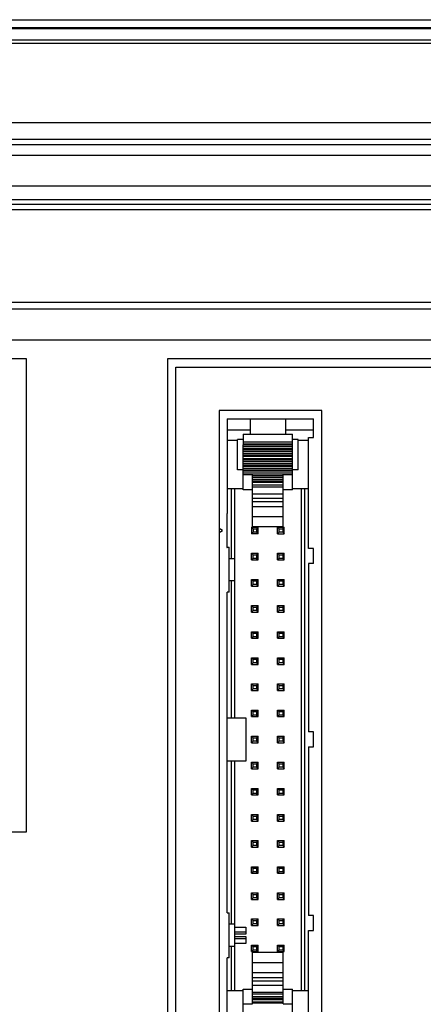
# Model space of a CAD drawing. Extents: x 0 to 750, y 0 to 420.
# Tile 29 of 45: x 389 to 409, y 228 to 276. Entities that reach past the tile are written whole.
import ezdxf

# ---------------------------------------------------------------- set-up
doc = ezdxf.new("R2010")
doc.units = 0
doc.header["$LTSCALE"] = 41.25
doc.layers.get('0').update_dxf_attribs({"linetype": 'CONTINUOUS'})

msp = doc.modelspace()

# ---------------------------------------------------------------- linework, layer by layer
at = {"color": 7, "linetype": 'CONTINUOUS'}
for p, q in [((315.486, 275.65), (455.493, 275.65)), ((455.59, 275.25), (315.39, 275.25)), ((455.59, 275.21), (315.39, 275.21)), ((454.99, 274.65), (315.99, 274.65)), ((454.49, 274.492), (316.49, 274.492)), ((387.39, 270.65), (452.99, 270.65)), ((388.365, 266.9), (439.992, 266.9)), ((429.103, 266.655), (336.877, 266.655)), ((429.103, 266.397), (336.877, 266.397)), ((431.122, 261.9), (334.857, 261.9)), ((428.487, 261.566), (337.491, 261.566)), ((427.04, 260.067), (338.94, 260.067)), ((389.74, 259.15), (351.24, 259.15)), ((389.74, 236.15), (389.74, 259.15)), ((396.615, 259.15), (396.615, 221.15)), ((418.115, 259.15), (396.615, 259.15)), ((397.015, 221.55), (397.015, 258.75)), ((397.015, 258.75), (417.715, 258.75)), ((399.115, 256.65), (399.115, 224.65)), ((404.115, 256.65), (399.115, 256.65)), ((404.115, 224.65), (404.115, 256.65)), ((399.515, 256.24), (399.515, 251.639)), ((399.515, 256.24), (403.715, 256.24)), ((400.64, 255.495), (400.64, 256.24)), ((402.34, 256.24), (402.34, 255.495)), ((403.715, 255.34), (403.715, 256.24)), ((400.64, 255.693), (399.515, 255.693)), ((403.715, 255.693), (402.34, 255.693)), ((400.015, 253.76), (400.015, 255.24)), ((400.29, 255.24), (400.015, 255.24)), ((400.29, 255.495), (400.29, 254.977)), ((400.29, 255.495), (402.69, 255.495)), ((402.69, 252.794), (402.69, 255.495)), ((402.965, 255.24), (402.69, 255.24)), ((402.965, 253.76), (402.965, 255.24)), ((403.465, 249.937), (403.465, 255.34)), ((403.465, 255.34), (403.715, 255.34)), ((399.515, 255.201), (400.015, 255.201)), ((402.69, 255.101), (400.29, 255.101)), ((402.69, 255.009), (400.29, 255.009)), ((402.69, 254.977), (400.29, 254.977)), ((400.29, 252.794), (400.29, 254.974)), ((402.69, 254.902), (400.29, 254.902)), ((402.69, 254.802), (400.29, 254.802)), ((402.69, 254.727), (400.29, 254.727)), ((402.965, 255.201), (403.465, 255.201)), ((402.69, 254.652), (400.29, 254.652)), ((402.69, 254.552), (400.29, 254.552)), ((402.69, 254.477), (400.29, 254.477)), ((402.69, 254.402), (400.29, 254.402)), ((402.69, 254.302), (400.29, 254.302)), ((402.69, 254.227), (400.29, 254.227)), ((402.69, 254.152), (400.29, 254.152)), ((402.69, 254.052), (400.29, 254.052)), ((402.69, 253.977), (400.29, 253.977)), ((402.69, 253.902), (400.29, 253.902)), ((402.69, 253.802), (400.29, 253.802)), ((400.29, 253.76), (400.015, 253.76)), ((402.69, 253.727), (400.29, 253.727)), ((402.69, 253.652), (400.29, 253.652)), ((402.69, 253.552), (400.29, 253.552)), ((400.74, 253.509), (400.29, 253.509)), ((400.74, 251), (400.74, 253.509)), ((400.74, 253.477), (402.24, 253.477)), ((400.74, 253.402), (402.24, 253.402)), ((400.74, 253.302), (402.24, 253.302)), ((402.24, 251), (402.24, 253.509)), ((402.69, 253.509), (402.24, 253.509)), ((402.965, 253.76), (402.69, 253.76)), ((399.515, 252.86), (400.29, 252.86)), ((399.715, 249.455), (399.715, 252.86)), ((399.865, 252.86), (399.865, 241.7)), ((400.74, 253.227), (402.24, 253.227)), ((400.74, 253.152), (402.24, 253.152)), ((400.74, 253.024), (402.24, 253.024)), ((400.74, 252.938), (402.24, 252.938)), ((402.69, 252.86), (403.465, 252.86)), ((403.115, 252.86), (403.115, 228.44)), ((403.265, 252.86), (403.265, 228.44)), ((400.74, 252.794), (400.29, 252.794)), ((400.74, 252.596), (402.24, 252.596)), ((400.74, 252.39), (402.24, 252.39)), ((402.69, 252.794), (402.24, 252.794)), ((400.74, 252.223), (402.24, 252.223)), ((400.74, 251.984), (402.24, 251.984)), ((399.49, 251.639), (399.49, 249.981)), ((399.515, 251.639), (399.49, 251.639)), ((400.74, 251.491), (402.24, 251.491)), ((400.695, 250.97), (400.695, 250.65)), ((400.695, 250.97), (401.015, 250.97)), ((400.695, 250.97), (400.77, 250.895)), ((400.74, 251), (402.24, 251)), ((400.94, 250.895), (401.015, 250.97)), ((401.015, 250.65), (401.015, 250.97)), ((401.965, 250.65), (401.965, 250.97)), ((401.965, 250.97), (402.285, 250.97)), ((401.965, 250.97), (402.04, 250.895)), ((402.21, 250.895), (402.285, 250.97)), ((402.285, 250.65), (402.285, 250.97)), ((400.77, 250.725), (400.695, 250.65)), ((401.015, 250.65), (400.695, 250.65)), ((400.77, 250.895), (400.77, 250.725)), ((400.77, 250.895), (400.94, 250.895)), ((400.94, 250.725), (400.77, 250.725)), ((400.94, 250.895), (400.94, 250.725)), ((400.94, 250.725), (401.015, 250.65)), ((402.04, 250.725), (401.965, 250.65)), ((401.965, 250.65), (402.285, 250.65)), ((402.04, 250.725), (402.04, 250.895)), ((402.04, 250.895), (402.21, 250.895)), ((402.21, 250.725), (402.04, 250.725)), ((402.21, 250.895), (402.21, 250.725)), ((402.21, 250.725), (402.285, 250.65)), ((399.49, 249.981), (399.515, 249.981)), ((399.515, 249.981), (399.515, 250.005)), ((399.515, 250.005), (399.615, 250.005)), ((399.615, 247.805), (399.615, 250.005)), ((403.715, 249.937), (403.465, 249.937)), ((403.715, 249.212), (403.715, 249.937)), ((400.695, 249.38), (400.695, 249.7)), ((400.695, 249.7), (401.015, 249.7)), ((400.695, 249.7), (400.77, 249.625)), ((400.77, 249.455), (400.77, 249.625)), ((400.77, 249.625), (400.94, 249.625)), ((400.94, 249.625), (401.015, 249.7)), ((400.94, 249.625), (400.94, 249.455)), ((401.015, 249.38), (401.015, 249.7)), ((401.965, 249.38), (401.965, 249.7)), ((401.965, 249.7), (402.285, 249.7)), ((401.965, 249.7), (402.04, 249.625)), ((402.04, 249.455), (402.04, 249.625)), ((402.04, 249.625), (402.21, 249.625)), ((402.21, 249.625), (402.285, 249.7)), ((402.21, 249.625), (402.21, 249.455)), ((402.285, 249.38), (402.285, 249.7)), ((399.615, 249.455), (399.865, 249.455)), ((400.77, 249.455), (400.695, 249.38)), ((400.695, 249.38), (401.015, 249.38)), ((400.94, 249.455), (400.77, 249.455)), ((400.94, 249.455), (401.015, 249.38)), ((402.04, 249.455), (401.965, 249.38)), ((401.965, 249.38), (402.285, 249.38)), ((402.21, 249.455), (402.04, 249.455)), ((402.21, 249.455), (402.285, 249.38)), ((403.465, 249.212), (403.465, 241.012)), ((403.715, 249.212), (403.465, 249.212)), ((399.865, 248.355), (399.615, 248.355)), ((399.715, 241.7), (399.715, 248.355)), ((400.695, 248.11), (400.695, 248.43)), ((400.695, 248.43), (401.015, 248.43)), ((400.695, 248.43), (400.77, 248.355)), ((400.77, 248.185), (400.695, 248.11)), ((400.695, 248.11), (401.015, 248.11)), ((400.77, 248.185), (400.77, 248.355)), ((400.77, 248.355), (400.94, 248.355)), ((400.94, 248.185), (400.77, 248.185)), ((400.94, 248.355), (401.015, 248.43)), ((400.94, 248.355), (400.94, 248.185)), ((400.94, 248.185), (401.015, 248.11)), ((401.015, 248.11), (401.015, 248.43)), ((401.965, 248.11), (401.965, 248.43)), ((401.965, 248.43), (402.285, 248.43)), ((401.965, 248.43), (402.04, 248.355)), ((402.04, 248.185), (401.965, 248.11)), ((401.965, 248.11), (402.285, 248.11)), ((402.04, 248.185), (402.04, 248.355)), ((402.04, 248.355), (402.21, 248.355)), ((402.21, 248.185), (402.04, 248.185)), ((402.21, 248.355), (402.285, 248.43)), ((402.21, 248.355), (402.21, 248.185)), ((402.21, 248.185), (402.285, 248.11)), ((402.285, 248.11), (402.285, 248.43)), ((399.515, 232.225), (399.515, 247.805)), ((399.615, 247.805), (399.515, 247.805)), ((400.695, 246.84), (400.695, 247.16)), ((400.695, 247.16), (401.015, 247.16)), ((400.695, 247.16), (400.77, 247.085)), ((400.77, 246.915), (400.77, 247.085)), ((400.77, 247.085), (400.94, 247.085)), ((400.94, 247.085), (401.015, 247.16)), ((400.94, 247.085), (400.94, 246.915)), ((401.015, 246.84), (401.015, 247.16)), ((401.965, 246.84), (401.965, 247.16)), ((401.965, 247.16), (402.285, 247.16)), ((401.965, 247.16), (402.04, 247.085)), ((402.04, 246.915), (402.04, 247.085)), ((402.04, 247.085), (402.21, 247.085)), ((402.21, 247.085), (402.285, 247.16)), ((402.21, 247.085), (402.21, 246.915)), ((402.285, 246.84), (402.285, 247.16)), ((400.77, 246.915), (400.695, 246.84)), ((400.695, 246.84), (401.015, 246.84)), ((400.94, 246.915), (400.77, 246.915)), ((400.94, 246.915), (401.015, 246.84)), ((402.04, 246.915), (401.965, 246.84)), ((401.965, 246.84), (402.285, 246.84)), ((402.21, 246.915), (402.04, 246.915)), ((402.21, 246.915), (402.285, 246.84)), ((400.695, 245.57), (400.695, 245.89)), ((400.695, 245.89), (401.015, 245.89)), ((400.695, 245.89), (400.77, 245.815)), ((400.77, 245.645), (400.695, 245.57)), ((400.77, 245.645), (400.77, 245.815)), ((400.77, 245.815), (400.94, 245.815)), ((400.94, 245.645), (400.77, 245.645)), ((400.94, 245.815), (401.015, 245.89)), ((400.94, 245.815), (400.94, 245.645)), ((400.94, 245.645), (401.015, 245.57)), ((401.015, 245.57), (401.015, 245.89)), ((401.965, 245.57), (401.965, 245.89)), ((401.965, 245.89), (402.285, 245.89)), ((401.965, 245.89), (402.04, 245.815)), ((402.04, 245.645), (401.965, 245.57)), ((402.04, 245.645), (402.04, 245.815)), ((402.04, 245.815), (402.21, 245.815)), ((402.21, 245.645), (402.04, 245.645)), ((402.21, 245.815), (402.285, 245.89)), ((402.21, 245.815), (402.21, 245.645)), ((402.21, 245.645), (402.285, 245.57)), ((402.285, 245.57), (402.285, 245.89)), ((400.695, 245.57), (401.015, 245.57)), ((401.965, 245.57), (402.285, 245.57)), ((400.695, 244.3), (400.695, 244.62)), ((400.695, 244.62), (401.015, 244.62)), ((400.695, 244.62), (400.77, 244.545)), ((400.77, 244.375), (400.695, 244.3)), ((400.695, 244.3), (401.015, 244.3)), ((400.77, 244.375), (400.77, 244.545)), ((400.77, 244.545), (400.94, 244.545)), ((400.94, 244.375), (400.77, 244.375)), ((400.94, 244.545), (401.015, 244.62)), ((400.94, 244.545), (400.94, 244.375)), ((400.94, 244.375), (401.015, 244.3)), ((401.015, 244.3), (401.015, 244.62)), ((401.965, 244.3), (401.965, 244.62)), ((401.965, 244.62), (402.285, 244.62)), ((401.965, 244.62), (402.04, 244.545)), ((402.04, 244.375), (401.965, 244.3)), ((401.965, 244.3), (402.285, 244.3)), ((402.04, 244.375), (402.04, 244.545)), ((402.04, 244.545), (402.21, 244.545)), ((402.21, 244.375), (402.04, 244.375)), ((402.21, 244.545), (402.285, 244.62)), ((402.21, 244.545), (402.21, 244.375)), ((402.21, 244.375), (402.285, 244.3)), ((402.285, 244.3), (402.285, 244.62)), ((400.695, 243.03), (400.695, 243.35)), ((400.695, 243.35), (401.015, 243.35)), ((400.695, 243.35), (400.77, 243.275)), ((400.77, 243.105), (400.77, 243.275)), ((400.77, 243.275), (400.94, 243.275)), ((400.94, 243.275), (401.015, 243.35)), ((400.94, 243.275), (400.94, 243.105)), ((401.015, 243.03), (401.015, 243.35)), ((401.965, 243.03), (401.965, 243.35)), ((401.965, 243.35), (402.285, 243.35)), ((401.965, 243.35), (402.04, 243.275)), ((402.04, 243.105), (402.04, 243.275)), ((402.04, 243.275), (402.21, 243.275)), ((402.21, 243.275), (402.285, 243.35)), ((402.21, 243.275), (402.21, 243.105)), ((402.285, 243.03), (402.285, 243.35)), ((400.77, 243.105), (400.695, 243.03)), ((400.695, 243.03), (401.015, 243.03)), ((400.94, 243.105), (400.77, 243.105)), ((400.94, 243.105), (401.015, 243.03)), ((402.04, 243.105), (401.965, 243.03)), ((401.965, 243.03), (402.285, 243.03)), ((402.21, 243.105), (402.04, 243.105)), ((402.21, 243.105), (402.285, 243.03)), ((400.695, 241.76), (400.695, 242.08)), ((400.695, 242.08), (401.015, 242.08)), ((400.695, 242.08), (400.77, 242.005)), ((400.77, 241.835), (400.695, 241.76)), ((400.77, 241.835), (400.77, 242.005)), ((400.77, 242.005), (400.94, 242.005)), ((400.94, 241.835), (400.77, 241.835)), ((400.94, 242.005), (401.015, 242.08)), ((400.94, 242.005), (400.94, 241.835)), ((400.94, 241.835), (401.015, 241.76)), ((401.015, 241.76), (401.015, 242.08)), ((401.965, 241.76), (401.965, 242.08)), ((401.965, 242.08), (402.285, 242.08)), ((401.965, 242.08), (402.04, 242.005)), ((402.04, 241.835), (401.965, 241.76)), ((402.04, 241.835), (402.04, 242.005)), ((402.04, 242.005), (402.21, 242.005)), ((402.21, 241.835), (402.04, 241.835)), ((402.21, 242.005), (402.285, 242.08)), ((402.21, 242.005), (402.21, 241.835)), ((402.21, 241.835), (402.285, 241.76)), ((402.285, 241.76), (402.285, 242.08)), ((399.515, 241.7), (400.415, 241.7)), ((400.415, 241.7), (400.415, 239.6)), ((400.695, 241.76), (401.015, 241.76)), ((401.965, 241.76), (402.285, 241.76)), ((403.715, 241.012), (403.465, 241.012)), ((403.715, 240.287), (403.715, 241.012)), ((400.695, 240.49), (400.695, 240.81)), ((400.695, 240.81), (401.015, 240.81)), ((400.695, 240.81), (400.77, 240.735)), ((400.77, 240.565), (400.695, 240.49)), ((400.695, 240.49), (401.015, 240.49)), ((400.77, 240.565), (400.77, 240.735)), ((400.77, 240.735), (400.94, 240.735)), ((400.94, 240.565), (400.77, 240.565)), ((400.94, 240.735), (401.015, 240.81)), ((400.94, 240.735), (400.94, 240.565)), ((400.94, 240.565), (401.015, 240.49)), ((401.015, 240.49), (401.015, 240.81)), ((401.965, 240.49), (401.965, 240.81)), ((401.965, 240.81), (402.285, 240.81)), ((401.965, 240.81), (402.04, 240.735)), ((402.04, 240.565), (401.965, 240.49)), ((401.965, 240.49), (402.285, 240.49)), ((402.04, 240.565), (402.04, 240.735)), ((402.04, 240.735), (402.21, 240.735)), ((402.21, 240.565), (402.04, 240.565)), ((402.21, 240.735), (402.285, 240.81)), ((402.21, 240.735), (402.21, 240.565)), ((402.21, 240.565), (402.285, 240.49)), ((402.285, 240.49), (402.285, 240.81)), ((403.465, 240.287), (403.465, 232.087)), ((403.465, 240.287), (403.715, 240.287)), ((400.415, 239.6), (399.515, 239.6)), ((399.715, 231.675), (399.715, 239.6)), ((399.865, 239.6), (399.865, 228.44)), ((400.695, 239.22), (400.695, 239.54)), ((400.695, 239.54), (401.015, 239.54)), ((400.695, 239.54), (400.77, 239.465)), ((400.77, 239.295), (400.77, 239.465)), ((400.77, 239.465), (400.94, 239.465)), ((400.94, 239.465), (401.015, 239.54)), ((400.94, 239.465), (400.94, 239.295)), ((401.015, 239.22), (401.015, 239.54)), ((401.965, 239.22), (401.965, 239.54)), ((401.965, 239.54), (402.285, 239.54)), ((401.965, 239.54), (402.04, 239.465)), ((402.04, 239.295), (402.04, 239.465)), ((402.04, 239.465), (402.21, 239.465)), ((402.21, 239.465), (402.285, 239.54)), ((402.21, 239.465), (402.21, 239.295)), ((402.285, 239.22), (402.285, 239.54)), ((400.77, 239.295), (400.695, 239.22)), ((400.695, 239.22), (401.015, 239.22)), ((400.94, 239.295), (400.77, 239.295)), ((400.94, 239.295), (401.015, 239.22)), ((402.04, 239.295), (401.965, 239.22)), ((401.965, 239.22), (402.285, 239.22)), ((402.21, 239.295), (402.04, 239.295)), ((402.21, 239.295), (402.285, 239.22)), ((400.695, 237.95), (400.695, 238.27)), ((400.695, 238.27), (401.015, 238.27)), ((400.695, 238.27), (400.77, 238.195)), ((400.77, 238.025), (400.695, 237.95)), ((400.77, 238.025), (400.77, 238.195)), ((400.77, 238.195), (400.94, 238.195)), ((400.94, 238.025), (400.77, 238.025)), ((400.94, 238.195), (401.015, 238.27)), ((400.94, 238.195), (400.94, 238.025)), ((400.94, 238.025), (401.015, 237.95)), ((401.015, 237.95), (401.015, 238.27)), ((401.965, 237.95), (401.965, 238.27)), ((401.965, 238.27), (402.285, 238.27)), ((401.965, 238.27), (402.04, 238.195)), ((402.04, 238.025), (401.965, 237.95)), ((402.04, 238.025), (402.04, 238.195)), ((402.04, 238.195), (402.21, 238.195)), ((402.21, 238.025), (402.04, 238.025)), ((402.21, 238.195), (402.285, 238.27)), ((402.21, 238.195), (402.21, 238.025)), ((402.21, 238.025), (402.285, 237.95)), ((402.285, 237.95), (402.285, 238.27)), ((400.695, 237.95), (401.015, 237.95)), ((401.965, 237.95), (402.285, 237.95)), ((400.695, 236.68), (400.695, 237)), ((400.695, 237), (401.015, 237)), ((400.695, 237), (400.77, 236.925)), ((400.77, 236.755), (400.695, 236.68)), ((400.695, 236.68), (401.015, 236.68)), ((400.77, 236.755), (400.77, 236.925)), ((400.77, 236.925), (400.94, 236.925)), ((400.94, 236.755), (400.77, 236.755)), ((400.94, 236.925), (401.015, 237)), ((400.94, 236.925), (400.94, 236.755)), ((400.94, 236.755), (401.015, 236.68)), ((401.015, 236.68), (401.015, 237)), ((401.965, 236.68), (401.965, 237)), ((401.965, 237), (402.285, 237)), ((401.965, 237), (402.04, 236.925)), ((402.04, 236.755), (401.965, 236.68)), ((401.965, 236.68), (402.285, 236.68)), ((402.04, 236.755), (402.04, 236.925)), ((402.04, 236.925), (402.21, 236.925)), ((402.21, 236.755), (402.04, 236.755)), ((402.21, 236.925), (402.285, 237)), ((402.21, 236.925), (402.21, 236.755)), ((402.21, 236.755), (402.285, 236.68)), ((402.285, 236.68), (402.285, 237)), ((351.24, 236.15), (389.74, 236.15)), ((400.695, 235.41), (400.695, 235.73)), ((400.695, 235.73), (401.015, 235.73)), ((400.695, 235.73), (400.77, 235.655)), ((400.77, 235.485), (400.77, 235.655)), ((400.77, 235.655), (400.94, 235.655)), ((400.94, 235.655), (401.015, 235.73)), ((400.94, 235.655), (400.94, 235.485)), ((401.015, 235.41), (401.015, 235.73)), ((401.965, 235.41), (401.965, 235.73)), ((401.965, 235.73), (402.285, 235.73)), ((401.965, 235.73), (402.04, 235.655)), ((402.04, 235.485), (402.04, 235.655)), ((402.04, 235.655), (402.21, 235.655)), ((402.21, 235.655), (402.285, 235.73)), ((402.21, 235.655), (402.21, 235.485)), ((402.285, 235.41), (402.285, 235.73)), ((400.77, 235.485), (400.695, 235.41)), ((400.695, 235.41), (401.015, 235.41)), ((400.94, 235.485), (400.77, 235.485)), ((400.94, 235.485), (401.015, 235.41)), ((402.04, 235.485), (401.965, 235.41)), ((401.965, 235.41), (402.285, 235.41)), ((402.21, 235.485), (402.04, 235.485)), ((402.21, 235.485), (402.285, 235.41)), ((400.695, 234.14), (400.695, 234.46)), ((400.695, 234.46), (401.015, 234.46)), ((400.695, 234.46), (400.77, 234.385)), ((400.77, 234.215), (400.695, 234.14)), ((400.695, 234.14), (401.015, 234.14)), ((400.77, 234.215), (400.77, 234.385)), ((400.77, 234.385), (400.94, 234.385)), ((400.94, 234.215), (400.77, 234.215)), ((400.94, 234.385), (401.015, 234.46)), ((400.94, 234.385), (400.94, 234.215)), ((400.94, 234.215), (401.015, 234.14)), ((401.015, 234.14), (401.015, 234.46)), ((401.965, 234.14), (401.965, 234.46)), ((401.965, 234.46), (402.285, 234.46)), ((401.965, 234.46), (402.04, 234.385)), ((402.04, 234.215), (401.965, 234.14)), ((401.965, 234.14), (402.285, 234.14)), ((402.04, 234.215), (402.04, 234.385)), ((402.04, 234.385), (402.21, 234.385)), ((402.21, 234.215), (402.04, 234.215)), ((402.21, 234.385), (402.285, 234.46)), ((402.21, 234.385), (402.21, 234.215)), ((402.21, 234.215), (402.285, 234.14)), ((402.285, 234.14), (402.285, 234.46)), ((400.695, 233.19), (401.015, 233.19)), ((400.695, 232.87), (400.695, 233.19)), ((400.695, 233.19), (400.77, 233.115)), ((400.94, 233.115), (401.015, 233.19)), ((401.015, 232.87), (401.015, 233.19)), ((401.965, 233.19), (402.285, 233.19)), ((401.965, 232.87), (401.965, 233.19)), ((401.965, 233.19), (402.04, 233.115)), ((402.21, 233.115), (402.285, 233.19)), ((402.285, 232.87), (402.285, 233.19)), ((400.77, 232.945), (400.695, 232.87)), ((400.695, 232.87), (401.015, 232.87)), ((400.77, 233.115), (400.94, 233.115)), ((400.77, 232.945), (400.77, 233.115)), ((400.94, 232.945), (400.77, 232.945)), ((400.94, 233.115), (400.94, 232.945)), ((400.94, 232.945), (401.015, 232.87)), ((402.04, 232.945), (401.965, 232.87)), ((401.965, 232.87), (402.285, 232.87)), ((402.04, 233.115), (402.21, 233.115)), ((402.04, 232.945), (402.04, 233.115)), ((402.21, 232.945), (402.04, 232.945)), ((402.21, 233.115), (402.21, 232.945)), ((402.21, 232.945), (402.285, 232.87)), ((399.515, 232.225), (399.615, 232.225)), ((399.615, 230.025), (399.615, 232.225)), ((400.695, 231.92), (401.015, 231.92)), ((400.695, 231.6), (400.695, 231.92)), ((400.695, 231.92), (400.77, 231.845)), ((400.77, 231.845), (400.94, 231.845)), ((400.77, 231.675), (400.77, 231.845)), ((400.94, 231.845), (401.015, 231.92)), ((400.94, 231.845), (400.94, 231.675)), ((401.015, 231.6), (401.015, 231.92)), ((401.965, 231.92), (402.285, 231.92)), ((401.965, 231.6), (401.965, 231.92)), ((401.965, 231.92), (402.04, 231.845)), ((402.04, 231.845), (402.21, 231.845)), ((402.04, 231.675), (402.04, 231.845)), ((402.21, 231.845), (402.285, 231.92)), ((402.21, 231.845), (402.21, 231.675)), ((402.285, 231.6), (402.285, 231.92)), ((403.715, 232.087), (403.465, 232.087)), ((403.715, 231.362), (403.715, 232.087)), ((399.615, 231.675), (399.865, 231.675)), ((399.865, 231.525), (400.415, 231.525)), ((400.415, 231.275), (399.865, 231.275)), ((400.415, 231.525), (400.415, 231.186)), ((400.77, 231.675), (400.695, 231.6)), ((400.695, 231.6), (401.015, 231.6)), ((400.94, 231.675), (400.77, 231.675)), ((400.94, 231.675), (401.015, 231.6)), ((402.04, 231.675), (401.965, 231.6)), ((401.965, 231.6), (402.285, 231.6)), ((402.21, 231.675), (402.04, 231.675)), ((402.21, 231.675), (402.285, 231.6)), ((403.465, 231.362), (403.715, 231.362)), ((403.465, 225.96), (403.465, 231.362)), ((400.415, 231.186), (399.865, 231.186)), ((399.865, 231.063), (400.415, 231.063)), ((399.865, 230.975), (400.415, 230.975)), ((400.415, 231.063), (400.415, 230.725)), ((399.865, 230.575), (399.615, 230.575)), ((399.715, 228.44), (399.715, 230.575)), ((400.415, 230.725), (399.865, 230.725)), ((400.695, 230.65), (401.015, 230.65)), ((400.695, 230.33), (400.695, 230.65)), ((400.695, 230.65), (400.77, 230.575)), ((400.77, 230.405), (400.695, 230.33)), ((400.695, 230.33), (401.015, 230.33)), ((400.77, 230.575), (400.94, 230.575)), ((400.77, 230.405), (400.77, 230.575)), ((400.94, 230.405), (400.77, 230.405)), ((400.94, 230.575), (401.015, 230.65)), ((400.94, 230.575), (400.94, 230.405)), ((400.94, 230.405), (401.015, 230.33)), ((401.015, 230.33), (401.015, 230.65)), ((401.965, 230.65), (402.285, 230.65)), ((401.965, 230.33), (401.965, 230.65)), ((401.965, 230.65), (402.04, 230.575)), ((402.04, 230.405), (401.965, 230.33)), ((401.965, 230.33), (402.285, 230.33)), ((402.04, 230.575), (402.21, 230.575)), ((402.04, 230.405), (402.04, 230.575)), ((402.21, 230.405), (402.04, 230.405)), ((402.21, 230.575), (402.285, 230.65)), ((402.21, 230.575), (402.21, 230.405)), ((402.21, 230.405), (402.285, 230.33)), ((402.285, 230.33), (402.285, 230.65)), ((399.615, 230.025), (399.515, 230.025)), ((399.515, 225.06), (399.515, 230.025)), ((400.74, 230.3), (402.24, 230.3)), ((400.74, 227.791), (400.74, 230.3)), ((402.24, 227.791), (402.24, 230.3)), ((400.74, 229.808), (402.24, 229.808)), ((400.74, 229.316), (402.24, 229.316)), ((400.74, 229.076), (402.24, 229.076)), ((400.74, 228.909), (402.24, 228.909)), ((399.515, 228.44), (400.29, 228.44)), ((400.29, 228.505), (400.74, 228.505)), ((400.29, 225.805), (400.29, 228.505)), ((400.74, 228.704), (402.24, 228.704)), ((402.24, 228.505), (402.69, 228.505)), ((402.69, 226.325), (402.69, 228.505)), ((402.69, 228.44), (403.465, 228.44)), ((400.74, 228.361), (402.24, 228.361)), ((400.74, 228.275), (402.24, 228.275)), ((400.74, 228.147), (402.24, 228.147)), ((400.74, 228.072), (402.24, 228.072)), ((400.74, 227.997), (402.24, 227.997)), ((400.29, 227.791), (400.74, 227.791)), ((400.74, 227.897), (402.24, 227.897)), ((402.24, 227.822), (400.74, 227.822)), ((402.24, 227.791), (402.69, 227.791))]:
    msp.add_line(p, q, dxfattribs=at)
at = {"color": 3, "linetype": 'CONTINUOUS'}
for p, q in [((440.49, 269.816), (325.99, 269.816)), ((440.49, 269.567), (325.99, 269.567)), ((440.49, 269.045), (325.99, 269.045)), ((440.49, 267.551), (325.99, 267.551))]:
    msp.add_line(p, q, dxfattribs=at)
at = {"color": 4, "linetype": 'CONTINUOUS'}
for p, q in [((399.288, 250.81), (399.115, 250.91)), ((399.115, 250.71), (399.288, 250.81))]:
    msp.add_line(p, q, dxfattribs=at)

doc.saveas('drawing.dxf')
